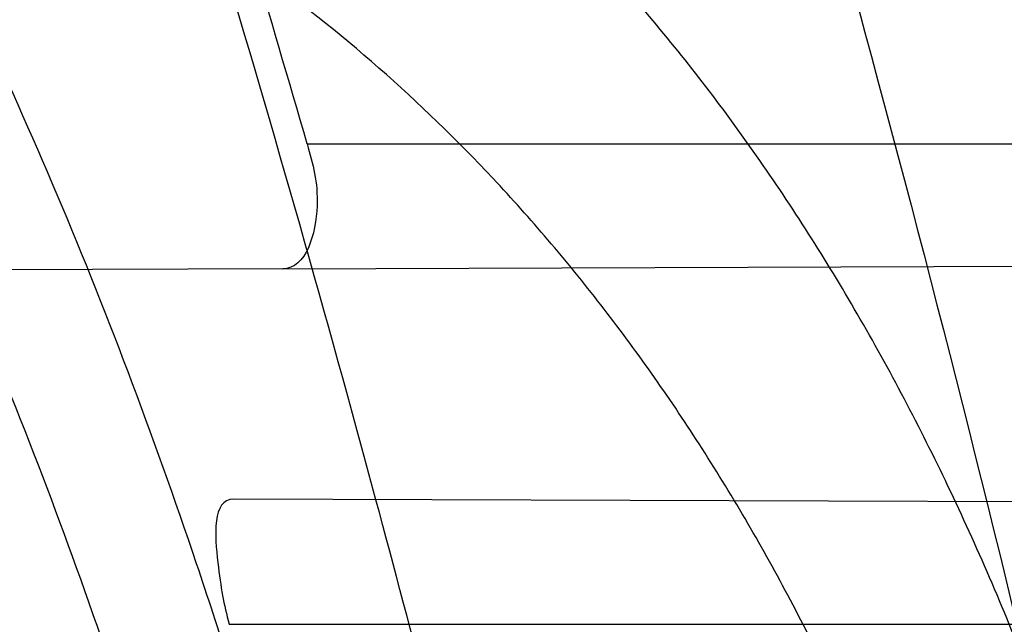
# Model space of a CAD drawing. Header units: millimetres. Extents: x 0 to 297, y 0 to 210.
# Tile 99 of 256: x 141.7184 to 141.7415, y 93.6958 to 93.71. Entities that reach past the tile are written whole.
import ezdxf

# ---------------------------------------------------------------- set-up
doc = ezdxf.new("R2010")
doc.units = ezdxf.units.MM
doc.header["$LTSCALE"] = 16.335
doc.layers.get('0').update_dxf_attribs({"linetype": 'CONTINUOUS'})
for name, color, linetype in [('01_GLOBAL', 7, 'CONTINUOUS'), ('INTFCLR_1', 7, 'CONTINUOUS'), ('INTFCLR_144815', 7, 'CONTINUOUS')]:
    doc.layers.add(name, color=color, linetype=linetype)

msp = doc.modelspace()

# ---------------------------------------------------------------- linework, layer by layer
at = {"color": 7, "linetype": 'Continuous'}
msp.add_circle((142.5788034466, 92.2083412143), 3.42, dxfattribs=at)
at = {"color": 9, "linetype": 'Continuous'}
msp.add_arc((142.5788034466, 92.2083412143), 3.3761688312, 92.9674534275, 177.0325465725, dxfattribs=at)
at = {"layer": '01_GLOBAL', "color": 7, "linetype": 'Continuous'}
msp.add_circle((142.5788034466, 92.2083412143), 3.465, dxfattribs=at)
at = {"layer": 'INTFCLR_1', "color": 9, "linetype": 'Continuous'}
for p, q in [((141.725158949, 93.7070928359), (141.8020041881, 93.7070928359)), ((141.7245857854, 93.7041672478), (141.8026887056, 93.7044398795)), ((141.7547052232, 93.6986632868), (141.7234335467, 93.698772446)), ((141.7233301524, 93.6958428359), (141.7554119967, 93.6958428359))]:
    msp.add_line(p, q, dxfattribs=at)
at = {"layer": 'INTFCLR_1', "color": 6, "linetype": 'Continuous'}
msp.add_line((141.7245857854, 93.7041672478), (141.6545242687, 93.703922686), dxfattribs=at)
for centre, radius, start, end in [((141.273551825, 93.5765928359), 0.5431065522, 270, 90.00000002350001), ((141.273551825, 93.5765928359), 0.5161422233, 270, 90.00000002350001), ((141.2728077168, 93.5765959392), 0.4707983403, 16.0920984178, 17.2354244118), ((141.273551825, 93.5765928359), 0.4693968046, 12.6566595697, 15.0858372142)]:
    msp.add_arc(centre, radius, start, end, dxfattribs=at)
at = {"layer": 'INTFCLR_1', "color": 9, "linetype": 'Continuous'}
msp.add_arc((141.273551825, 93.5765928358), 0.4693968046, 15.0858372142, 18.3537618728, dxfattribs=at)
for points, knots in [([(141.7564146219, 93.4086508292), (141.7574831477, 93.41155839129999), (141.7595771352, 93.4174295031), (141.7635668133, 93.42933601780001), (141.7700402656, 93.45070775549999), (141.7760428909, 93.4757920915), (141.7800065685, 93.49821100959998), (141.7816728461, 93.5096585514), (141.7825328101, 93.5162796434), (141.7845176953, 93.5329021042), (141.7865801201, 93.56130459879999), (141.786249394, 93.5948145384), (141.7846909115, 93.6165304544), (141.783710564, 93.6265576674), (141.7829887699, 93.6332267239), (141.7807586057, 93.6512265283), (141.7756949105, 93.6800492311), (141.7683980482, 93.70818923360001), (141.7631787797, 93.72489102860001), (141.7612158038, 93.7308650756), (141.7582294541, 93.7396651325), (141.7514922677, 93.75806300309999), (141.7398577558, 93.7850653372), (141.7266081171, 93.8105758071), (141.7173713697, 93.8262776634), (141.7130543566, 93.8332672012), (141.7101864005, 93.83782329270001), (141.7024300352, 93.84980584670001), (141.6894327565, 93.86819606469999), (141.6713790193, 93.8905837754), (141.6560874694, 93.9073650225), (141.64540551, 93.9180914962), (141.6394993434, 93.9237707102), (141.6313044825, 93.931429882), (141.6198341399, 93.9414587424), (141.6074179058, 93.951189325), (141.5999877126, 93.9564732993), (141.5969902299, 93.95850233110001), (141.595231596, 93.95966887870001), (141.5931919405, 93.96097975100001), (141.5909359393, 93.9623581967), (141.5889565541, 93.9634935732), (141.587260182, 93.9643827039), (141.5858677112, 93.96502951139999), (141.5847587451, 93.9654250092), (141.5839916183, 93.9656040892), (141.5833474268, 93.9655067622), (141.5832219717, 93.96490050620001), (141.5835311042, 93.9642303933), (141.5840679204, 93.963301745), (141.5849352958, 93.96213278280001), (141.5860911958, 93.9607075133), (141.587545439, 93.9590358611), (141.5892822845, 93.9571169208), (141.5909074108, 93.95536848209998), (141.5923395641, 93.9538455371), (141.5948337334, 93.9512100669), (141.5989725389, 93.94688354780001), (141.6073909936, 93.9380497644), (141.6165855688, 93.9281391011), (141.6249614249, 93.9186667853), (141.6301387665, 93.9126434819), (141.6384641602, 93.90275559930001), (141.6512098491, 93.88673181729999), (141.6679191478, 93.8634190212), (141.680013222, 93.8443873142), (141.6879313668, 93.83084055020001), (141.6933038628, 93.8213126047), (141.702572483, 93.8039212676), (141.7149508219, 93.7776586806), (141.7234902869, 93.75576266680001), (141.7274621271, 93.7444100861)], [0, 0, 0, 0, 0.0103790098, 0.0208837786, 0.0420711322, 0.08518383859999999, 0.1071959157, 0.1183352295, 0.1239409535, 0.1295662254, 0.1744257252, 0.2192335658, 0.2417179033, 0.2473538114, 0.2529901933, 0.2641930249, 0.3081221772, 0.3509242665, 0.3614865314, 0.3667493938, 0.3719931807, 0.3926229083, 0.4323809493, 0.4704125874, 0.488853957, 0.4934075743, 0.4979380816, 0.506891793, 0.541232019, 0.5733300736, 0.6031972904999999, 0.6172524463, 0.624045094, 0.6306497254, 0.6548348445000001, 0.6750681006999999, 0.6834748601, 0.6853777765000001, 0.68719583, 0.6905456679, 0.6935010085, 0.6960526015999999, 0.698191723, 0.6999112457, 0.7012080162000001, 0.7020916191, 0.7026257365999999, 0.703100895, 0.7038825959, 0.7050751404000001, 0.7066972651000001, 0.7087491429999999, 0.7112254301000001, 0.7141189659, 0.7174213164, 0.7192231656, 0.7211235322, 0.729579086, 0.7392841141, 0.7620097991, 0.7748694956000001, 0.7816475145, 0.7886215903, 0.818178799, 0.8502213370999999, 0.88468242, 0.8936821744, 0.9027945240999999, 0.9213302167, 0.9597016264, 1, 1, 1, 1]), ([(141.589474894, 93.9635928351), (141.5901302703, 93.9635927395), (141.5934664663, 93.96227294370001), (141.5972968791, 93.9600325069), (141.6010154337, 93.95769364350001), (141.6028021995, 93.9565296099), (141.6058484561, 93.95450638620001), (141.6133970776, 93.94924141), (141.6260174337, 93.93955065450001), (141.6376862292, 93.9295595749), (141.6460232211, 93.9219302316), (141.6520280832, 93.91627713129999), (141.6628847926, 93.9056050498), (141.6784293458, 93.8889099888), (141.6967876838, 93.8666341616), (141.7100118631, 93.8483278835), (141.7179037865, 93.83639944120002), (141.7208202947, 93.8318664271), (141.7252087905, 93.8249149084), (141.734595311, 93.80930459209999), (141.748064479, 93.7839377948), (141.7598995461, 93.7570716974), (141.766753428, 93.7387640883), (141.7697904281, 93.7300101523), (141.7717861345, 93.7240691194), (141.7770905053, 93.7074658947), (141.7845086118, 93.67948795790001), (141.7896594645, 93.6508151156), (141.7919274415, 93.6329110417), (141.7926613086, 93.62627893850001), (141.793657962, 93.61630821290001), (141.795242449, 93.59471460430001), (141.7955788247, 93.5613875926), (141.7934815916, 93.5331432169), (141.7914638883, 93.5166159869), (141.7905895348, 93.51003151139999), (141.788895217, 93.4986462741), (141.7848639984, 93.4763451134), (141.7787596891, 93.4513974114), (141.7721799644, 93.4301501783), (141.768123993, 93.4183101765), (141.7659952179, 93.41247182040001), (141.7649089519, 93.40958046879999)], [0, 0, 0, 0, 0.0031306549, 0.0166311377, 0.0214593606, 0.0240790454, 0.0268205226, 0.0389267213, 0.0680356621, 0.1027866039, 0.1122691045, 0.1220183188, 0.1421809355, 0.1849822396, 0.2309158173, 0.2799873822, 0.2927706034, 0.2992370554, 0.3057353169, 0.3320403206, 0.3862319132, 0.4428084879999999, 0.4721383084, 0.4795908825, 0.487069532, 0.5020757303, 0.5628487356, 0.6251729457, 0.6410612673, 0.6490543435, 0.6570463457, 0.6889269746, 0.7524526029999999, 0.8160592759, 0.8240370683, 0.8319876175, 0.8477879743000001, 0.8790177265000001, 0.9402188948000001, 0.970317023, 0.9852457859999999, 1, 1, 1, 1]), ([(141.7253905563, 93.6877906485), (141.724973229, 93.6893901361), (141.7243076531, 93.6917758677), (141.7233398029, 93.6949255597), (141.7218420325, 93.6995075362), (141.71935493, 93.70610872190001), (141.7163531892, 93.7124181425), (141.7141387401, 93.7163786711), (141.7126401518, 93.71889539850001), (141.7099336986, 93.7230254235), (141.7056479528, 93.7283995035), (141.7011888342, 93.7325606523), (141.6980236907, 93.734972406), (141.695867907, 93.73648312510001), (141.6919530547, 93.73889649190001), (141.6859110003, 93.74171273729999), (141.6801357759, 93.7434979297), (141.6761363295, 93.74444243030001), (141.6733675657, 93.74502009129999), (141.6683827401, 93.7458769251), (141.6610182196, 93.74667350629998), (141.653474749, 93.74705854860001), (141.6480509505, 93.74718271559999), (141.6448667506, 93.74721970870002), (141.6399940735, 93.7472449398), (141.6326138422, 93.74717676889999), (141.6226920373, 93.74696573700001), (141.6160338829, 93.74678616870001), (141.6126829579, 93.7466869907)], [0, 0, 0, 0, 0.0346278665, 0.051871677, 0.0690216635, 0.135606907, 0.1994957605, 0.215141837, 0.2306514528, 0.2608466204, 0.3185308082, 0.3741944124, 0.3880448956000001, 0.4018755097, 0.4293241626, 0.4842905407, 0.5409817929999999, 0.5556132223, 0.5703744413, 0.6002237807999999, 0.6615312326, 0.7254044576, 0.7584008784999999, 0.7751754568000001, 0.7921112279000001, 0.8604747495, 0.9297738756, 1, 1, 1, 1]), ([(141.7274621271, 93.7444100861), (141.7315912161, 93.73260804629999), (141.7390893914, 93.7083558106), (141.7462276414, 93.6771830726), (141.7497519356, 93.6563636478), (141.7511690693, 93.6465420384), (141.7520562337, 93.63993331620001), (141.7542266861, 93.62172821), (141.7563129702, 93.5917074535), (141.7560193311, 93.56158016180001), (141.75492511, 93.5431617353), (141.7544248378, 93.53644044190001), (141.7535799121, 93.5264371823), (141.7512498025, 93.5051367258), (141.7458257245, 93.4730218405), (141.7391945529, 93.44635307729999), (141.7346932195, 93.43104762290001), (141.7328673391, 93.4250457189), (141.7295794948, 93.4147503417), (141.7226337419, 93.3948776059), (141.7115361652, 93.3677887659), (141.7001192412, 93.3445285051), (141.6927555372, 93.3309518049), (141.6900841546, 93.32616319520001), (141.6861147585, 93.3191771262), (141.6775648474, 93.3047783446), (141.6639972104, 93.28405809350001), (141.6473654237, 93.26144055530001), (141.6353721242, 93.2466858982), (141.6284582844, 93.2385874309), (141.6258517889, 93.2355648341), (141.6214530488, 93.2305373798), (141.6133270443, 93.2214911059), (141.6044845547, 93.2120682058), (141.5965053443, 93.2037254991), (141.5917239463, 93.1987068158), (141.5879282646, 93.1946089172), (141.5854794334, 93.19177211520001), (141.5841304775, 93.1899788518), (141.5835709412, 93.18902726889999), (141.5832318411, 93.1883445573), (141.5833749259, 93.1874561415), (141.5852684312, 93.18784244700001), (141.5873513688, 93.1888408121), (141.5911230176, 93.19087984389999), (141.5947207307, 93.1931715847), (141.5976748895, 93.1951401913), (141.5995705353, 93.1964436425), (141.602756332, 93.1986733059), (141.6078515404, 93.20240372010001), (141.6149715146, 93.20793848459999), (141.62561538, 93.21669735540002), (141.6351418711, 93.22524116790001), (141.6434777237, 93.2332353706), (141.649452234, 93.23913163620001), (141.6602195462, 93.2502334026), (141.6755659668, 93.26754542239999), (141.6935858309, 93.2905631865), (141.7064887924, 93.3094194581), (141.7141583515, 93.3216829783), (141.7169899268, 93.32634221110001), (141.721250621, 93.3334910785), (141.7303494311, 93.3495428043), (141.743335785, 93.375597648), (141.7522698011, 93.3973723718), (141.7564146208, 93.40865082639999)], [0, 0, 0, 0, 0.0419354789, 0.08505031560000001, 0.1071497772, 0.1127379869, 0.1183317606, 0.1295131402, 0.1742263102, 0.2191466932, 0.230445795, 0.2361065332, 0.241751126, 0.2641147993, 0.3079545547, 0.3508736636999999, 0.3561840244, 0.3614616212, 0.3719139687, 0.3924297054, 0.4320526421, 0.4700131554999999, 0.4792642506, 0.483852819, 0.4884035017, 0.5062126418, 0.5400088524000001, 0.5714206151, 0.6003317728, 0.6037560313, 0.6071340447, 0.6137178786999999, 0.6261602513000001, 0.6479155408, 0.6570536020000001, 0.6648783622, 0.6711643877, 0.6757843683, 0.6774462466, 0.6786751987, 0.6794900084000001, 0.6799813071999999, 0.6813020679, 0.6842478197, 0.6888651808, 0.6950795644, 0.6987591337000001, 0.70073729, 0.7027989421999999, 0.7117993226, 0.7219139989, 0.7330405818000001, 0.7580265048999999, 0.7648041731, 0.7717766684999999, 0.7861782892, 0.816667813, 0.8493175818, 0.8841610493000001, 0.8932352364, 0.8978283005, 0.9024468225, 0.9211469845, 0.9596997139, 1, 1, 1, 1]), ([(141.7229346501, 93.6870658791), (141.7225203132, 93.6885902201), (141.7218596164, 93.6908635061), (141.7209005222, 93.6938639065), (141.7194166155, 93.69823298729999), (141.7169546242, 93.7045300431), (141.7139955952, 93.7105420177), (141.7118172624, 93.71431676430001), (141.7103415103, 93.7167193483), (141.7076752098, 93.7206670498), (141.7034603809, 93.7258064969), (141.6990952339, 93.7297841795), (141.6959998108, 93.7320950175), (141.6938889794, 93.73354677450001), (141.6900556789, 93.73586962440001), (141.6841506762, 93.73858959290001), (141.6785147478, 93.7403304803), (141.6746112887, 93.7412595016), (141.6719096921, 93.74183220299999), (141.6670470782, 93.7426860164), (141.6598660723, 93.74350723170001), (141.6525099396, 93.74393946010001), (141.6472212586, 93.7441077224), (141.6441167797, 93.7441727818), (141.6393662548, 93.74424232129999), (141.632170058, 93.7442490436), (141.6224934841, 93.74414930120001), (141.6159991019, 93.74404697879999), (141.61273008, 93.74398991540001)], [0, 0, 0, 0, 0.0341067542, 0.0511005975, 0.068008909, 0.1337310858, 0.1969343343, 0.2124407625, 0.2278215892, 0.257805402, 0.3152480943, 0.3708921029, 0.3847695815, 0.3986396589, 0.4261925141, 0.481455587, 0.5385040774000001, 0.553232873, 0.5680896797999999, 0.5981246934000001, 0.6597952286, 0.7240152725, 0.7571801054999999, 0.774039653, 0.7910593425, 0.8597607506, 0.9294066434, 1, 1, 1, 1]), ([(141.5894748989, 93.1895928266), (141.5892979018, 93.1895928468), (141.5888645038, 93.1896782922), (141.5888868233, 93.190457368), (141.5893505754, 93.1912589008), (141.5901524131, 93.1924502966), (141.5913747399, 93.19393289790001), (141.5929802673, 93.19575471), (141.5949656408, 93.1978911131), (141.5971947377, 93.2002239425), (141.5996190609, 93.2027196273), (141.6031782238, 93.2063557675), (141.6105296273, 93.21384324), (141.6195432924, 93.22320786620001), (141.6278287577, 93.2322027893), (141.6323134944, 93.2372021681), (141.6349707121, 93.240207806), (141.642015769, 93.24825737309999), (141.6542358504, 93.2629238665), (141.6711890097, 93.2854196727), (141.6850238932, 93.3060388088), (141.6937443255, 93.3203727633), (141.6977917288, 93.32732574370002), (141.7005148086, 93.332090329), (141.7080176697, 93.34559306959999), (141.7196527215, 93.3687304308), (141.7309710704, 93.39569854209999), (141.7380553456, 93.41548603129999), (141.7414080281, 93.4257353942), (141.74326968, 93.43170979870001), (141.7478571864, 93.44693850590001), (141.754617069, 93.4734775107), (141.7601493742, 93.50545404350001), (141.7625257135, 93.5266628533), (141.7633872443, 93.5366215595), (141.7638973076, 93.5433123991), (141.7650129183, 93.56164671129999), (141.7653124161, 93.591641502), (141.7631848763, 93.6215275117), (141.7609722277, 93.63964749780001), (141.7600677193, 93.64622607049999), (141.758622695, 93.65600410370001), (141.7550282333, 93.6767350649), (141.7477475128, 93.7077732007), (141.7401050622, 93.7319029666), (141.7358975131, 93.7436438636)], [0, 0, 0, 0, 0.0008731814, 0.0017184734, 0.0032338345, 0.0055641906, 0.008732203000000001, 0.0127298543, 0.0175349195, 0.0231216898, 0.028646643, 0.0346996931, 0.0482229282, 0.0804128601, 0.09881585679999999, 0.1085510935, 0.1135452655, 0.1186072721, 0.1613234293, 0.207686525, 0.2575125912, 0.2837456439, 0.2904463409, 0.297201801, 0.3108185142, 0.3666506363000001, 0.4248611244, 0.4549770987, 0.470314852, 0.4780577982, 0.4858479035, 0.548777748, 0.6130125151, 0.6457681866, 0.6540348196, 0.6623247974, 0.6788712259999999, 0.7446474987, 0.8101274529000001, 0.8265054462, 0.8346996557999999, 0.8428862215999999, 0.8752668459, 0.9384715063, 1, 1, 1, 1]), ([(141.7449178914, 93.6854962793), (141.7445486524, 93.6870835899), (141.7437011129, 93.6902022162), (141.7423787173, 93.694001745), (141.7411714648, 93.6969382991), (141.7398904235, 93.69975635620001), (141.7381353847, 93.703095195), (141.736149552, 93.70622191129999), (141.7344440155, 93.7085443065), (141.7318779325, 93.71171622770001), (141.7289807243, 93.7145423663), (141.7258063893, 93.7168923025), (141.7236874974, 93.71829130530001), (141.7198488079, 93.7204088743), (141.7157062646, 93.721909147), (141.7120515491, 93.72277845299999), (141.7095364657, 93.7232666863), (141.7049750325, 93.723859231), (141.7010060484, 93.7239502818), (141.6983405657, 93.72387709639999)], [0, 0, 0, 0, 0.0736783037, 0.1459642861, 0.18172594, 0.2171910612, 0.2858878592, 0.3520712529, 0.3844359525, 0.4161009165, 0.5365327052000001, 0.5657771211, 0.5946184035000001, 0.6512644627, 0.7636610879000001, 0.7922337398, 0.8211066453, 0.8794481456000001, 1, 1, 1, 1]), ([(141.7410849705, 93.68459283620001), (141.7407177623, 93.6859891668), (141.7398784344, 93.68873430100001), (141.7385775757, 93.69206755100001), (141.7373956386, 93.6946443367), (141.7361380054, 93.69712486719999), (141.7344170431, 93.7000653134), (141.7324811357, 93.7028097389), (141.7308218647, 93.704848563), (141.7283055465, 93.7076614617), (141.7254838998, 93.71014752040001), (141.7224238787, 93.71220603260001), (141.7203653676, 93.7134462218), (141.7166282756, 93.7153293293), (141.7126306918, 93.7166576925), (141.709107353, 93.7174420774), (141.706676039, 93.71788315), (141.7022708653, 93.7184343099), (141.6984415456, 93.7185380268), (141.6958671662, 93.7184930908)], [0, 0, 0, 0, 0.0701429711, 0.1392985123, 0.1736599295, 0.2078369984, 0.2743812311, 0.3389829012, 0.370778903, 0.4020358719, 0.5223382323, 0.5518983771, 0.5811774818, 0.6390375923, 0.7549036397, 0.7844765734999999, 0.8144030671, 0.8749126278, 1, 1, 1, 1])]:
    msp.add_open_spline(points, degree=3, knots=knots, dxfattribs=at)
at = {"layer": 'INTFCLR_1', "color": 6, "linetype": 'Continuous'}
for points, knots in [([(141.6277114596, 93.9635928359), (141.62722335, 93.9635928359), (141.6272941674, 93.9616186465), (141.6286240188, 93.9602168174), (141.6303773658, 93.9574436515), (141.6330579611, 93.9541787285), (141.636536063, 93.9498851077), (141.6409148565, 93.9446589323), (141.6460561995, 93.938503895), (141.6515635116, 93.9318371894), (141.6570035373, 93.92513003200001), (141.6620669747, 93.9187433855), (141.6667156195, 93.9127488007), (141.6709428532, 93.907173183), (141.6747632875, 93.9020253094), (141.678203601, 93.89729346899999), (141.6812975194, 93.892957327), (141.684076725, 93.8889918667), (141.6865629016, 93.8853864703), (141.6887839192, 93.8821174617), (141.6907670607, 93.879157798), (141.6925435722, 93.87647309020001), (141.6941233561, 93.874058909), (141.6955259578, 93.8718932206), (141.6967707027, 93.86995357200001), (141.6978866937, 93.8681999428), (141.6988796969, 93.86662771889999), (141.6997620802, 93.86522135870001), (141.7005836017, 93.8639042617), (141.7014128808, 93.86256652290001), (141.7023097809, 93.86111046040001), (141.7032931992, 93.8595026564), (141.7043734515, 93.85772284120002), (141.7055619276, 93.8557478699), (141.706875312, 93.8535443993), (141.7083246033, 93.8510862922), (141.7099237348, 93.84834019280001), (141.7116817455, 93.8452798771), (141.7136163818, 93.8418602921), (141.7157436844, 93.8380349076), (141.7180830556, 93.833744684), (141.7206593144, 93.82891480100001), (141.7234900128, 93.82347305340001), (141.726590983, 93.8173359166), (141.7299816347, 93.810401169), (141.7336899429, 93.8025259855), (141.7377398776, 93.7935382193), (141.7421529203, 93.78321811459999), (141.7469453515, 93.7713014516), (141.7521299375, 93.7574106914), (141.7576364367, 93.74122679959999), (141.7631009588, 93.7231958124), (141.7681397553, 93.7040775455), (141.7724835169, 93.68473862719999), (141.7760959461, 93.6653468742), (141.7789762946, 93.645979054), (141.7811396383, 93.6266321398), (141.78259316, 93.6073517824), (141.7833500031, 93.5881192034), (141.7834187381, 93.5689647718), (141.782807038, 93.54987085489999), (141.7815194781, 93.5308399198), (141.7795595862, 93.51188722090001), (141.7769236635, 93.4929746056), (141.7736112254, 93.47412732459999), (141.7696058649, 93.4553044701), (141.7649044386, 93.43652991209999), (141.7595680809, 93.41806413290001), (141.7539109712, 93.4008043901), (141.7483372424, 93.3854818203), (141.7431614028, 93.3723954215), (141.7384031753, 93.3611505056), (141.7340415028, 93.3514143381), (141.7300563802, 93.34293319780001), (141.7264192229, 93.3354991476), (141.7231040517, 93.3289574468), (141.7200858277, 93.32318225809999), (141.7173473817, 93.3180790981), (141.7148681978, 93.3135654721), (141.7126227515, 93.30956018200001), (141.7105887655, 93.305996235), (141.7087453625, 93.3028169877), (141.7070795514, 93.29998482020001), (141.705579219, 93.29746570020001), (141.7042282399, 93.2952218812), (141.7030062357, 93.2932118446), (141.701896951, 93.29140311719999), (141.7008702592, 93.2897422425), (141.6998448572, 93.28809591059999), (141.698741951, 93.2863382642), (141.697495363, 93.2843681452), (141.6960930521, 93.28217288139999), (141.6945138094, 93.27972619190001), (141.6927331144, 93.2769994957), (141.6907308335, 93.2739717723), (141.6884841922, 93.27062245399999), (141.6859642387, 93.26692415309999), (141.6831423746, 93.2628508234), (141.6799866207, 93.2583791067), (141.6764721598, 93.2534967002), (141.6725652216, 93.248182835), (141.668231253, 93.2424190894), (141.6634587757, 93.2362207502), (141.6582464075, 93.2296072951), (141.6526341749, 93.2226555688), (141.646910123, 93.21570810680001), (141.6415439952, 93.20927720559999), (141.6369559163, 93.20380754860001), (141.633315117, 93.19932400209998), (141.6305101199, 93.19592415), (141.6286771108, 93.1930397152), (141.6273060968, 93.1916061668), (141.6272194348, 93.1895928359), (141.6277114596, 93.1895928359)], [0, 0, 0, 0, 0.0017146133, 0.0041239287, 0.0077631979, 0.0127375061, 0.019147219, 0.0271011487, 0.0367138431, 0.0473099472, 0.0574795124, 0.0670486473, 0.07593967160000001, 0.0841262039, 0.0916267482, 0.0984583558, 0.1046766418, 0.1103381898, 0.1154683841, 0.1200606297, 0.1242209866, 0.1279830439, 0.1313690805, 0.1343557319, 0.1370466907, 0.1394649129, 0.141657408, 0.1435788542, 0.1452969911, 0.147110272, 0.1491076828, 0.1513042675, 0.1537308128, 0.1564212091, 0.1594011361, 0.1627417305, 0.1664450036, 0.1705638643, 0.1751393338, 0.1802462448, 0.1859394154, 0.1923045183, 0.1994748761, 0.2074861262, 0.2164579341, 0.2265900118, 0.2380620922, 0.2510852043, 0.2660147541, 0.2831767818, 0.3031618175, 0.3260557, 0.3493456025, 0.3725974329, 0.3956655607, 0.4186206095, 0.4413650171, 0.4640353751, 0.4865253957, 0.5089623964, 0.531306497, 0.5536180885, 0.5759523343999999, 0.598223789, 0.6206818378, 0.6431588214, 0.6658101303, 0.6886542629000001, 0.710664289, 0.7296002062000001, 0.7459208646, 0.7600932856, 0.7724882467, 0.7833944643, 0.793008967, 0.8015592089, 0.8091555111, 0.8158987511, 0.8219029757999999, 0.8272448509, 0.832028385, 0.8363175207, 0.8401542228, 0.8435703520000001, 0.8466171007, 0.8493545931, 0.8518335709, 0.8540704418, 0.8562135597, 0.8586467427, 0.8613594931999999, 0.864403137, 0.8677972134, 0.87158895, 0.8758429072, 0.8805481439, 0.8857559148, 0.8915631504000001, 0.8979547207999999, 0.9049814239, 0.9126947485, 0.9211229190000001, 0.9303127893, 0.9401736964, 0.9507020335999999, 0.9616958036, 0.9717974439, 0.9801138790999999, 0.9868020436, 0.9920080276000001, 0.9957951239, 0.9982716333, 1, 1, 1, 1]), ([(141.6277114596, 93.1895928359), (141.628171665, 93.1895928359), (141.6293857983, 93.19006169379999), (141.6315047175, 93.19118839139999), (141.6344755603, 93.1931057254), (141.6382959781, 93.1958294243), (141.6430293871, 93.1994736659), (141.6486619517, 93.204090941), (141.6548706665, 93.2094848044), (141.6611699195, 93.2152477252), (141.6671157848, 93.2209450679), (141.6725640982, 93.22637349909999), (141.6775235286, 93.2314965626), (141.6820174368, 93.23628843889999), (141.6860792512, 93.24074344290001), (141.6897364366, 93.2448601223), (141.6930192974, 93.248641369), (141.695970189, 93.25211257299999), (141.6986132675, 93.2552811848), (141.7009775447, 93.25816358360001), (141.7030883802, 93.2607771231), (141.7049778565, 93.2631493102), (141.7066938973, 93.26533073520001), (141.7083843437, 93.267503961), (141.7101852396, 93.2698473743), (141.7120971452, 93.2723692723), (141.7139888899, 93.2749001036), (141.7158471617, 93.2774191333), (141.7177807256, 93.2800762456), (141.719921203, 93.2830619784), (141.7223135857, 93.2864552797), (141.7249869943, 93.2903210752), (141.7279695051, 93.29472983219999), (141.7312859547, 93.2997545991), (141.7349620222, 93.3054853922), (141.739037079, 93.3120481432), (141.7435494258, 93.3195877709), (141.7485344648, 93.32828125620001), (141.7540294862, 93.3383627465), (141.760066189, 93.3501066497), (141.766684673, 93.36392390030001), (141.7737557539, 93.3800111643), (141.780825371, 93.39786298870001), (141.7874356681, 93.4166847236), (141.7933066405, 93.4357633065), (141.7983875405, 93.454912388), (141.8026952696, 93.4741114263), (141.8062277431, 93.4932588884), (141.8090134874, 93.5124067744), (141.811058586, 93.53147350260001), (141.8123825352, 93.5504894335), (141.8129971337, 93.5694357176), (141.8129122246, 93.5883156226), (141.8121342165, 93.6071403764), (141.8106673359, 93.62589803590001), (141.8085112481, 93.6445966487), (141.8056642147, 93.6632334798), (141.8021262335, 93.68178000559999), (141.7978831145, 93.7002777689), (141.7929277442, 93.71870359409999), (141.7872355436, 93.7370788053), (141.7808222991, 93.75530999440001), (141.7739442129, 93.77270942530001), (141.7670434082, 93.78846903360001), (141.7605810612, 93.8020326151), (141.7546880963, 93.8135696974), (141.7493295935, 93.823472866), (141.7444701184, 93.8320171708), (141.7400702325, 93.83943301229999), (141.7360941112, 93.8458959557), (141.7325006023, 93.8515538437), (141.7292596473, 93.8565142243), (141.726339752, 93.8608753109), (141.7237187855, 93.86470654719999), (141.7213647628, 93.8680818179), (141.7192605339, 93.87104888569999), (141.717372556, 93.87367216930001), (141.7156764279, 93.8759981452), (141.7140548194, 93.87819543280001), (141.7123690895, 93.88045363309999), (141.7105117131, 93.88291035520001), (141.7085985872, 93.8854056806), (141.7066793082, 93.8878747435), (141.7047357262, 93.8903431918), (141.7026024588, 93.8930148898), (141.7002196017, 93.8959525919), (141.69755058, 93.8991866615), (141.6945697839, 93.9027308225), (141.6912418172, 93.90660370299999), (141.6875371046, 93.9108152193), (141.6834171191, 93.91537787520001), (141.6788518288, 93.92028969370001), (141.6738154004, 93.9255385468), (141.6682758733, 93.9311042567), (141.6622344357, 93.93693821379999), (141.6557918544, 93.9428789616), (141.6493931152, 93.94847737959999), (141.6435362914, 93.95331061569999), (141.6386043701, 93.9571286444), (141.6346411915, 93.9599686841), (141.6315795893, 93.9619541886), (141.6294126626, 93.96311226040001), (141.6281767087, 93.9635928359), (141.6277114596, 93.9635928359)], [0, 0, 0, 0, 0.0015510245, 0.0042404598, 0.008161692, 0.0134191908, 0.0200669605, 0.0282845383, 0.0379646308, 0.04778133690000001, 0.0570562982, 0.0657163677, 0.0737008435, 0.0810864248, 0.08785639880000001, 0.09401872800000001, 0.09964461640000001, 0.1047327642, 0.1093734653, 0.1135510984, 0.1172970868, 0.1206958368, 0.1237721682, 0.1266512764, 0.1299751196, 0.1337328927, 0.1373171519, 0.1406241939, 0.1442827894, 0.1483924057, 0.1530055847, 0.1582756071, 0.1642330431, 0.1709447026, 0.1785661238, 0.1871788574, 0.1969791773, 0.2081785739, 0.2209513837, 0.2356728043, 0.2526768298, 0.2725784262, 0.2948857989, 0.3173719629, 0.3397942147, 0.362144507, 0.3841260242, 0.4060931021, 0.4277499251, 0.4493238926, 0.4707068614, 0.4919794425, 0.5131973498, 0.5343237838, 0.5554641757, 0.5765947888, 0.5977467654, 0.6189899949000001, 0.6402145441, 0.6616941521, 0.6832817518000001, 0.7050322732, 0.7268136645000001, 0.7463228, 0.7630041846, 0.7774428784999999, 0.7899800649, 0.8009502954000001, 0.8105690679, 0.8190401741, 0.8265233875, 0.8331581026, 0.8390096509, 0.8442114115, 0.8488026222, 0.8528784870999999, 0.8564706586, 0.8596954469, 0.8625805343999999, 0.8656744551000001, 0.8691928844, 0.8729603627, 0.8762716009, 0.879732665, 0.8835489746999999, 0.8877941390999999, 0.8924809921, 0.8976810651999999, 0.9034017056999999, 0.9096904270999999, 0.916584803, 0.9241199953, 0.932290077, 0.9411002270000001, 0.9505839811, 0.960593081, 0.9706330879, 0.9792338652, 0.9861845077, 0.991642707, 0.9956806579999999, 0.9984319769, 1, 1, 1, 1]), ([(141.725158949, 93.7070928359), (141.725294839, 93.7066217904), (141.7255525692, 93.7057248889), (141.7251453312, 93.704169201), (141.7245857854, 93.7041672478)], [0, 0, 0, 0, 0.4669966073, 1, 1, 1, 1]), ([(141.7234335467, 93.698772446), (141.7229248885, 93.6987742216), (141.7230627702, 93.6970807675), (141.7232042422, 93.69631719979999), (141.7233301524, 93.6958428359)], [0, 0, 0, 0, 0.5089406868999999, 1, 1, 1, 1])]:
    msp.add_open_spline(points, degree=3, knots=knots, dxfattribs=at)
at = {"layer": 'INTFCLR_144815', "color": 6, "linetype": 'Continuous'}
for radius in [0.5743020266, 0.5472855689]:
    msp.add_circle((141.273551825, 93.5765928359), radius, dxfattribs=at)
for radius, start, end in [(0.7917112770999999, 313.9937911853, 154.5150993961), (0.7647112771, 312.9543589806, 154.5144414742), (0.73941501, 282.2440355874, 71.2863570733), (0.5834285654, 308.490992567, 51.50900743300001), (0.6104450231, 316.9838592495, 43.0161407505), (0.5760164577, 313.9992414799, 46.00075850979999)]:
    msp.add_arc((141.273551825, 93.5765928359), radius, start, end, dxfattribs=at)
at = {"layer": 'INTFCLR_144815', "color": 9, "linetype": 'Continuous'}
for centre, radius, start, end in [((141.273551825, 93.5765928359), 0.7345008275, 292.4997540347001, 54.0964566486), ((141.2735550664, 93.5765943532), 0.6625959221, 292.4997540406, 54.09645665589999), ((141.2735749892, 93.5765983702), 0.6513931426, 311.2505121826, 48.7494878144), ((141.2735518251, 93.5765928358), 0.5937131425, 314.0862202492, 45.9137797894), ((141.273551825, 93.5765928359), 0.5795156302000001, 313.8592910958, 46.1407088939), ((141.273551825, 93.5765928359), 0.5757241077, 314.0319604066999, 45.9680396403)]:
    msp.add_arc(centre, radius, start, end, dxfattribs=at)
at = {"layer": 'INTFCLR_144815', "color": 6, "linetype": 'Continuous'}
for points, knots in [([(141.8173538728, 93.5765928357), (141.8173538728, 93.5794212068), (141.8173118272, 93.58507865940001), (141.8171225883, 93.5935644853), (141.8168070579, 93.60205032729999), (141.8163650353, 93.6105362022), (141.8157962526, 93.61902194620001), (141.8151003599, 93.62750751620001), (141.8142769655, 93.63599250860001), (141.8133255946, 93.64447672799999), (141.8122457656, 93.6529594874), (141.8110369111, 93.66144038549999), (141.8096985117, 93.66991834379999), (141.8082299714, 93.6783925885), (141.8066308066, 93.6868615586), (141.8049004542, 93.6953240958), (141.8030385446, 93.70377809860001), (141.80104466, 93.7122218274), (141.7989186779, 93.72065246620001), (141.7966604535, 93.7290675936), (141.7942702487, 93.73746360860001), (141.7917483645, 93.74583724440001), (141.789095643, 93.7541839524), (141.7863130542, 93.762499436), (141.7834022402, 93.7707781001), (141.7803651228, 93.77901440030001), (141.7772043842, 93.7872016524), (141.7739232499, 93.79533281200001), (141.7705257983, 93.8033998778), (141.767016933, 93.8113941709), (141.763402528, 93.81930619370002), (141.7596895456, 93.82712558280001), (141.7558861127, 93.83484115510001), (141.7520015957, 93.8424409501), (141.7480466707, 93.84991227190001), (141.744033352, 93.8572417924), (141.7399749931, 93.86441567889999), (141.7358862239, 93.87141979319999), (141.7317828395, 93.8782399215), (141.7276816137, 93.8848620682), (141.7236000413, 93.8912727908), (141.7195560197, 93.89745955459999), (141.7155674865, 93.9034110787), (141.7116520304, 93.9091176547), (141.7078264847, 93.9145714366), (141.7041065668, 93.91976662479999), (141.7005065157, 93.9246996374), (141.6970389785, 93.92936893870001), (141.6937149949, 93.93377478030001), (141.690544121, 93.9379188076), (141.6875338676, 93.941804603), (141.6846894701, 93.9454377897), (141.6820136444, 93.94882619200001), (141.6795073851, 93.95197874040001), (141.6771704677, 93.9549048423), (141.6750020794, 93.95761363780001), (141.6730008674, 93.9601140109), (141.6711651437, 93.962414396), (141.669493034, 93.9645226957), (141.6679826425, 93.96644604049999), (141.666632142, 93.9681910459), (141.6654391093, 93.9697636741), (141.6644023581, 93.97117020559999), (141.6635160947, 93.972414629), (141.6627882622, 93.97350604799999), (141.6621863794, 93.9744363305), (141.6617182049, 93.9753981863), (141.6610997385, 93.9761994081), (141.6615040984, 93.97708787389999), (141.6617698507, 93.97709267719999)], [0, 0, 0, 0, 0.0193136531, 0.0386315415, 0.05795820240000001, 0.0772974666, 0.0966541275, 0.1160313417, 0.1354339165, 0.1548642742, 0.1743271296, 0.1938240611, 0.2133596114, 0.2329339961, 0.2525510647, 0.2722100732, 0.2919141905, 0.3116608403, 0.3314519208, 0.351283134, 0.3711547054, 0.3910601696, 0.4109974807, 0.4309575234, 0.4509352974, 0.4709189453, 0.4908990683, 0.5108615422, 0.5307908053, 0.5506690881, 0.5704756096, 0.5901867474, 0.6097758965, 0.6292133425, 0.6484663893, 0.6674992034, 0.6862731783, 0.7047472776, 0.7228785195, 0.7406226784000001, 0.7579352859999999, 0.7747726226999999, 0.7910927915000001, 0.8068568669, 0.8220298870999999, 0.8365818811, 0.8504883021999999, 0.8637310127, 0.8762964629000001, 0.8881752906, 0.8993620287, 0.9098612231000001, 0.9196832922, 0.928844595, 0.9373624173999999, 0.9452545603, 0.952538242, 0.9592315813, 0.9653514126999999, 0.970913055, 0.9759307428, 0.980418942, 0.9843915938, 0.9878631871, 0.9908472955, 0.9933569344, 0.9954053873, 0.9981850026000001, 1, 1, 1, 1]), ([(141.6746009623, 93.1760929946), (141.6743294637, 93.1760979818), (141.6739346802, 93.1770195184), (141.6745467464, 93.1778388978), (141.6750158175, 93.17883374), (141.6756162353, 93.1797931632), (141.6763427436, 93.18091902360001), (141.6772268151, 93.1822020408), (141.6782605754, 93.1836515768), (141.6794495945, 93.1852715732), (141.6807951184, 93.18706860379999), (141.6822994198, 93.18904864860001), (141.6839649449, 93.1912193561), (141.6857956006, 93.1935906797), (141.6877946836, 93.1961725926), (141.6899625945, 93.1989721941), (141.6922956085, 93.2019921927), (141.6947877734, 93.2052332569), (141.6974360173, 93.20870055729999), (141.7002434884, 93.21240829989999), (141.7032142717, 93.2163732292), (141.7063442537, 93.22060254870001), (141.7096232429, 93.2250961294), (141.7130388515, 93.22985135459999), (141.7165811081, 93.2348694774), (141.7202374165, 93.2401484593), (141.7239937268, 93.2456843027), (141.7278347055, 93.251470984), (141.731743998, 93.2575005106), (141.735704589, 93.26376313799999), (141.7396991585, 93.2702476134), (141.7437104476, 93.2769414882), (141.7477216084, 93.28383147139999), (141.7517165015, 93.2909037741), (141.7556799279, 93.2981444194), (141.7595977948, 93.3055395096), (141.7634572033, 93.3130754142), (141.767246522, 93.3207389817), (141.7709553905, 93.32851766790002), (141.7745746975, 93.3363996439), (141.7780965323, 93.3443738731), (141.7815140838, 93.35243008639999), (141.7848215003, 93.3605586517), (141.7880144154, 93.3687521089), (141.7910827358, 93.3769863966), (141.7940232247, 93.38525192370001), (141.7968372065, 93.39355072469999), (141.7995279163, 93.40189302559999), (141.8020958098, 93.4102817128), (141.8045374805, 93.4187064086), (141.8068514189, 93.42716225), (141.8090350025, 93.4356385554), (141.811086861, 93.444127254), (141.8130074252, 93.4526268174), (141.8147973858, 93.4611370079), (141.8164574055, 93.4696578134), (141.8179878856, 93.4781882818), (141.8193889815, 93.4867260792), (141.8206608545, 93.49526836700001), (141.8218038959, 93.5038134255), (141.8228186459, 93.5123607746), (141.8237055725, 93.5209097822), (141.8244651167, 93.5294599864), (141.8250976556, 93.5380107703), (141.8256035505, 93.54656205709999), (141.825983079, 93.55511352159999), (141.8262364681, 93.5636652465), (141.8263638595, 93.57221696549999), (141.8263653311, 93.5807687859), (141.8262408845, 93.58932047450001), (141.825990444, 93.5978721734), (141.8256138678, 93.6064236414), (141.8251109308, 93.61497493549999), (141.8244813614, 93.6235256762), (141.8237248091, 93.6320757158), (141.8228408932, 93.64062454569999), (141.821829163, 93.64917180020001), (141.8206891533, 93.6577167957), (141.8194203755, 93.6662587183), (141.8180223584, 93.67479645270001), (141.8164946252, 93.6833288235), (141.8148367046, 93.6918545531), (141.8130483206, 93.7003713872), (141.8111294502, 93.708876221), (141.8090801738, 93.7173660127), (141.8069004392, 93.7258386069), (141.8045900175, 93.7342926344), (141.8021489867, 93.7427256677), (141.7995780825, 93.7511333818), (141.7968786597, 93.7595102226), (141.794052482, 93.76785030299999), (141.7911015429, 93.7761479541), (141.7880284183, 93.78439680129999), (141.7848363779, 93.7925896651), (141.7815294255, 93.8007186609), (141.7781123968, 93.8087751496), (141.7745910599, 93.8167496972), (141.7709722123, 93.8246320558), (141.7672637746, 93.83241116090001), (141.7634748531, 93.84007518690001), (141.7596157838, 93.8476116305), (141.7556981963, 93.85500733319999), (141.7517349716, 93.8622486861), (141.7477402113, 93.8693217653), (141.7437291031, 93.8762126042), (141.7397177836, 93.8829074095), (141.7357230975, 93.8893928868), (141.7317622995, 93.8956565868), (141.7278527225, 93.90168723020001), (141.7240113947, 93.9074750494), (141.7202546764, 93.9130120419), (141.7165979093, 93.9182921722), (141.7130551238, 93.92331147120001), (141.7096387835, 93.92806808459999), (141.7063596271, 93.93256220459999), (141.7032265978, 93.9367959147), (141.7002468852, 93.9407729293), (141.6974259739, 93.9444983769), (141.6947677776, 93.947978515), (141.6922747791, 93.9512204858), (141.689948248, 93.9542320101), (141.6877884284, 93.957021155), (141.6857947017, 93.9595961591), (141.6839658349, 93.96196516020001), (141.6823001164, 93.9641361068), (141.6807955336, 93.9661165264), (141.6794499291, 93.96791362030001), (141.6782609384, 93.9695336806), (141.6772266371, 93.97098359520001), (141.6763438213, 93.9722659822), (141.6756133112, 93.9733940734), (141.6750243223, 93.9743472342), (141.6745991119, 93.9751992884), (141.6741632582, 93.9759468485), (141.6741898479, 93.9770851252), (141.6746009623, 93.97709267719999)], [0, 0, 0, 0, 0.0009311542, 0.0023661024, 0.0034197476, 0.004708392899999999, 0.006238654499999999, 0.0080169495, 0.0100497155, 0.0123440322, 0.0149074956, 0.0177478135, 0.0208710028, 0.0242896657, 0.0280205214, 0.0320682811, 0.0364316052, 0.0411066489, 0.04608797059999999, 0.0513925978, 0.0570544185, 0.0630770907, 0.069434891, 0.0761294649, 0.08315356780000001, 0.09049758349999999, 0.0981493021, 0.1060937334, 0.1143137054, 0.1227901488, 0.1315025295, 0.1404294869, 0.1495493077, 0.1588404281, 0.1682819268, 0.1778537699, 0.1875370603, 0.197314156, 0.207168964, 0.217086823, 0.2270545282, 0.2370604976, 0.2470942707, 0.2571461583, 0.2672135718, 0.2772260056, 0.2872285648, 0.2972614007, 0.3072826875, 0.3173107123, 0.3273382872, 0.3373435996, 0.3473246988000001, 0.3572841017, 0.367223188, 0.3771444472, 0.387051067, 0.3969410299, 0.4068119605, 0.4166652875, 0.4265028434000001, 0.4363264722, 0.4461370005, 0.4559367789, 0.4657270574, 0.4755104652, 0.4852884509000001, 0.4950636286, 0.5048374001, 0.5146124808, 0.5243903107, 0.5341735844, 0.5439637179, 0.5537632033, 0.5635732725, 0.5733961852, 0.5832332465, 0.5930862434, 0.6029564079, 0.6128446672, 0.6227518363, 0.6326790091, 0.6426268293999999, 0.6525927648, 0.6625749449, 0.6725742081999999, 0.6825911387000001, 0.6926266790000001, 0.7026779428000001, 0.7127386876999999, 0.7228052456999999, 0.7328732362, 0.7429368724, 0.7529895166, 0.7630233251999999, 0.7730292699, 0.7829971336, 0.7929151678, 0.8027701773, 0.8125475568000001, 0.8222311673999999, 0.8318035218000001, 0.8412455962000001, 0.8505374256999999, 0.8596580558, 0.8685859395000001, 0.8772993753, 0.8857769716, 0.8939982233, 0.9019439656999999, 0.9095970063, 0.9169424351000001, 0.9239679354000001, 0.9306640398, 0.9370242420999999, 0.9430448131, 0.9487246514, 0.9540648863, 0.9590688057, 0.9637413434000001, 0.9680887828, 0.9721183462, 0.9758379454, 0.9792560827, 0.9823810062, 0.9852211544, 0.9877847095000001, 0.9900792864, 0.992112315, 0.993890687, 0.995421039, 0.9967097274, 0.9977633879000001, 0.9985900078, 1, 1, 1, 1]), ([(141.6367999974, 93.9635928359), (141.6364399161, 93.9635928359), (141.6363255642, 93.96223278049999), (141.6372569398, 93.961163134), (141.63838536, 93.9592337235), (141.640177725, 93.9569395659), (141.6424921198, 93.95397263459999), (141.6453817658, 93.950439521), (141.6488464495, 93.9462393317), (141.6528933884, 93.9413522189), (141.6575677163, 93.93566622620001), (141.6628623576, 93.9291331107), (141.6687637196, 93.92169221), (141.6752395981, 93.91329443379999), (141.6822044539, 93.9039472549), (141.6895907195, 93.89362696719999), (141.6972639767, 93.88240246), (141.7051198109, 93.8703058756), (141.7130153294, 93.8574437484), (141.7208404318, 93.84389146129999), (141.7284773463, 93.82976390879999), (141.7358420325, 93.8151435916), (141.7428534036, 93.8001349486), (141.7494631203, 93.78480120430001), (141.755622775, 93.7692287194), (141.7613102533, 93.75346066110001), (141.7665038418, 93.7375560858), (141.7711928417, 93.7215559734), (141.7753772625, 93.70547850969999), (141.7790480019, 93.6893825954), (141.7822197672, 93.6732368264), (141.7848866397, 93.6571045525), (141.7870606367, 93.6409506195), (141.7887417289, 93.6248260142), (141.7899368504, 93.6087188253), (141.7906506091, 93.59264376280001), (141.7908088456, 93.5819393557), (141.7908088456, 93.5765928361)], [0, 0, 0, 0, 0.0025344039, 0.005901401, 0.0109295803, 0.0177704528, 0.0265540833, 0.0373505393, 0.04991676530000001, 0.0648695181, 0.0820131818, 0.1017234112, 0.1240566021, 0.1488553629, 0.1763609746, 0.2060970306, 0.2381748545, 0.2720515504, 0.3076064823, 0.3443876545, 0.3821831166, 0.4206251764, 0.4595934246, 0.4987613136, 0.5381325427, 0.5774437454, 0.6167240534, 0.6558745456, 0.6947773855, 0.7336358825, 0.7720551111, 0.8105726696, 0.8487051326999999, 0.8867612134, 0.9246626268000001, 0.9623689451, 1, 1, 1, 1]), ([(141.6876600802, 93.9635928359), (141.6873876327, 93.9635928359), (141.6869901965, 93.9626640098), (141.6875708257, 93.9618304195), (141.6880138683, 93.96081402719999), (141.6885845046, 93.9598337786), (141.6892758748, 93.95868324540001), (141.6901180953, 93.95737211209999), (141.6911032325, 93.9558912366), (141.6922361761, 93.95423713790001), (141.693517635, 93.95240368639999), (141.6949495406, 93.9503850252), (141.696533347, 93.9481745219), (141.6982702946, 93.94576541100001), (141.7001613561, 93.9431504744), (141.702206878, 93.9403225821), (141.7044067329, 93.93727439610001), (141.7067598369, 93.9339990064), (141.7092643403, 93.9304896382), (141.7119171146, 93.9267403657), (141.7147138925, 93.9227459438), (141.7176489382, 93.9185023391), (141.7207150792, 93.9140067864), (141.7239035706, 93.9092581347), (141.7272041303, 93.90425699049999), (141.7306050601, 93.8990057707), (141.7340933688, 93.8935087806), (141.737654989, 93.8877721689), (141.7412750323, 93.881803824), (141.7449380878, 93.87561318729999), (141.7486285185, 93.8692110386), (141.7523307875, 93.8626091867), (141.7560297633, 93.8558201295), (141.759710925, 93.848856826), (141.7633605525, 93.841732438), (141.7669658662, 93.83446010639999), (141.7705151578, 93.82705267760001), (141.7739978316, 93.81952255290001), (141.7774044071, 93.81188158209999), (141.7807265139, 93.8041409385), (141.7839568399, 93.7963110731), (141.7870890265, 93.7884017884), (141.7901177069, 93.7804219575), (141.7930382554, 93.77237995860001), (141.7958469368, 93.7642830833), (141.7985405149, 93.75613842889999), (141.8011165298, 93.74795190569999), (141.8035728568, 93.7397293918), (141.8059080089, 93.7314755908), (141.8081207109, 93.7231952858), (141.8102101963, 93.71489212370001), (141.8121758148, 93.70656992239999), (141.814017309, 93.698231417), (141.8157344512, 93.6898796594), (141.8173273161, 93.68151664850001), (141.8187959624, 93.67314474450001), (141.8201406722, 93.66476527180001), (141.8213616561, 93.6563800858), (141.8224592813, 93.6479900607), (141.823433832, 93.6395966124), (141.8242856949, 93.6312001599), (141.8250151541, 93.62280178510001), (141.8256225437, 93.6144016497), (141.8261081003, 93.60600059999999), (141.8264720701, 93.59759857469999), (141.826714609, 93.58919624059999), (141.8268358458, 93.5807934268), (141.8268358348, 93.5723907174), (141.8267145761, 93.56398791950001), (141.8264720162, 93.55558560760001), (141.8261080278, 93.5471836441), (141.8256224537, 93.5387826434), (141.8250150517, 93.5303826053), (141.8242855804, 93.5219843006), (141.823433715, 93.5135879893), (141.8224591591, 93.5051946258), (141.8213615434, 93.496804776), (141.8201405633, 93.4884196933), (141.818795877, 93.48004042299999), (141.8173272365, 93.4716685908), (141.8157344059, 93.4633057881), (141.8140172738, 93.4549540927), (141.8121758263, 93.4466158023), (141.8102102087, 93.43829360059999), (141.8081207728, 93.4299906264), (141.805908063, 93.4217102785), (141.8035729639, 93.4134566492), (141.801116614, 93.4052340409), (141.7985406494, 93.3970476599), (141.7958470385, 93.38890288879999), (141.7930384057, 93.3808061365), (141.7901178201, 93.3727640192), (141.7870891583, 93.3647842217), (141.7839569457, 93.3568748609), (141.7807266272, 93.34904500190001), (141.7774045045, 93.3413043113), (141.7739979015, 93.33366327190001), (141.7705152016, 93.3261330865), (141.7669658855, 93.3187256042), (141.7633605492, 93.3114532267), (141.759710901, 93.30432879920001), (141.7560297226, 93.2973654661), (141.7523307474, 93.29057641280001), (141.748628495, 93.2839745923), (141.7449380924, 93.2775724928), (141.7412750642, 93.27138190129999), (141.737655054, 93.2654136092), (141.7340934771, 93.2596770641), (141.7306052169, 93.25418014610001), (141.7272043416, 93.24892900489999), (141.7239038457, 93.2439279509), (141.7207154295, 93.2391794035), (141.7176493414, 93.23468391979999), (141.7147143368, 93.23044036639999), (141.7119175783, 93.226445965), (141.7092648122, 93.2226966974), (141.7067603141, 93.2191873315), (141.7044071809, 93.2159118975), (141.702207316, 93.21286369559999), (141.700161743, 93.2100357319), (141.6982706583, 93.2074207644), (141.6965336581, 93.2050115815), (141.6949498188, 93.2028010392), (141.6935178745, 93.2007823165), (141.6922363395, 93.1989487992), (141.691103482, 93.19729470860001), (141.6901178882, 93.1958135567), (141.6892769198, 93.1945030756), (141.6885816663, 93.193350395), (141.6880221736, 93.19237622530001), (141.6876198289, 93.19150727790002), (141.6872095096, 93.190741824), (141.687244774, 93.1895928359), (141.6876600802, 93.1895928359)], [0, 0, 0, 0, 0.0009748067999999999, 0.0024843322, 0.0035889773, 0.0049377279, 0.0065370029, 0.0083930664, 0.0105121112, 0.0129009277, 0.0155662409, 0.0185155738, 0.0217561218, 0.0252958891, 0.029142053, 0.0333024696, 0.0377835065, 0.0425919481, 0.0477324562, 0.0532095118, 0.059024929, 0.0651792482, 0.071670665, 0.0784946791, 0.0856442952, 0.09310988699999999, 0.1008792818, 0.1089378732, 0.1172690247, 0.1258543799, 0.1346742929, 0.1437082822, 0.1529356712, 0.1623360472, 0.1718891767, 0.1815756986, 0.1913773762, 0.2012771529, 0.211259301, 0.2213094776, 0.2314148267, 0.2415638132, 0.2517458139, 0.2619526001, 0.2721754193, 0.2824085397, 0.2926450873, 0.3028812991, 0.3131119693, 0.3233349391, 0.3335463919, 0.3437455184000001, 0.3539296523, 0.3640990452, 0.3742517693, 0.3843890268, 0.3945097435, 0.4046157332, 0.4147062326, 0.4247836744, 0.4348478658, 0.4449015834, 0.4549448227, 0.4649806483, 0.4750093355, 0.4850340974, 0.4950553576, 0.5050763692, 0.5150976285, 0.5251223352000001, 0.5351510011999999, 0.5451866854, 0.5552299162, 0.5652834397, 0.5753475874, 0.5854247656, 0.5955152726, 0.6056208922, 0.6157416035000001, 0.6258785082, 0.6360313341, 0.6462002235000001, 0.6563845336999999, 0.6665832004, 0.6767949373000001, 0.6870173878, 0.6972484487, 0.7074841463, 0.7177211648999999, 0.7279537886, 0.7381770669, 0.7483834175, 0.7585658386, 0.7687147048, 0.7788200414, 0.7888703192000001, 0.7988525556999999, 0.8087524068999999, 0.8185541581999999, 0.8282407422, 0.8377939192, 0.8471943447, 0.8564217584, 0.8654556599, 0.8742755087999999, 0.8828608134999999, 0.8911918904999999, 0.8992503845, 0.907019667, 0.9144851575, 0.9216346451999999, 0.9284584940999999, 0.9349497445, 0.9411040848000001, 0.9469194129, 0.9523964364, 0.9575370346, 0.9623454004, 0.9668266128, 0.9709869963, 0.9748333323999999, 0.9783730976, 0.9816137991, 0.9845631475, 0.9872286, 0.9896174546, 0.9917366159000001, 0.9935927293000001, 0.995192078, 0.9965408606, 0.9976455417, 0.9985140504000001, 1, 1, 1, 1]), ([(141.8279920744, 93.5765928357), (141.8279920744, 93.57961106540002), (141.8279453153, 93.5856482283), (141.827734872, 93.5947032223), (141.8273840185, 93.6037574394), (141.8268925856, 93.61281042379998), (141.8262603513, 93.6218615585), (141.8254870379, 93.63091022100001), (141.8245723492, 93.63995544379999), (141.8235159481, 93.6489963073), (141.8223175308, 93.65803137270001), (141.8209767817, 93.6670592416), (141.8194934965, 93.6760778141), (141.8178674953, 93.6850850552), (141.8160988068, 93.6940780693), (141.8141875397, 93.7030540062), (141.8121341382, 93.7120089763), (141.8099392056, 93.72093909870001), (141.8076038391, 93.7298392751), (141.8051294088, 93.73870433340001), (141.8025179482, 93.7475277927), (141.7997719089, 93.7563029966), (141.7968945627, 93.76502200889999), (141.7938898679, 93.7736763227), (141.7907627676, 93.7822562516), (141.7875191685, 93.79075127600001), (141.7841661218, 93.79914982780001), (141.7807119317, 93.8074392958), (141.7771662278, 93.81560611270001), (141.773540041, 93.8236358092), (141.7698458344, 93.83151314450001), (141.7660975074, 93.83922225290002), (141.7623103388, 93.8467468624), (141.7585008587, 93.85407058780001), (141.7546866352, 93.86117730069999), (141.750885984, 93.8680515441), (141.7471176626, 93.8746788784), (141.743400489, 93.88104627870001), (141.7397529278, 93.8871425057), (141.7361926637, 93.8929584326), (141.7327361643, 93.8984873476), (141.7293986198, 93.9037246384), (141.7261938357, 93.90866760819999), (141.7231341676, 93.9133152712), (141.7202295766, 93.9176694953), (141.7174873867, 93.9217350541), (141.714912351, 93.92551930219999), (141.712507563, 93.92903072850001), (141.7102748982, 93.9322783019), (141.7082153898, 93.9352709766), (141.7063294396, 93.93801741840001), (141.7046169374, 93.9405260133), (141.7030776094, 93.9428040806), (141.7017103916, 93.944859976), (141.7005155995, 93.9466963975), (141.6994879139, 93.9483318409), (141.6986378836, 93.9497350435), (141.6979277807, 93.95102086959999), (141.6972633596, 93.9522383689), (141.6964914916, 93.9544142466), (141.697273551, 93.9544278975)], [0, 0, 0, 0, 0.0222571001, 0.0445186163, 0.0667890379, 0.0890723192, 0.1113729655, 0.1336940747, 0.1560397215, 0.1784119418, 0.2008143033, 0.2232471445, 0.2457129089, 0.2682100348, 0.2907394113, 0.3132970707, 0.3358817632, 0.358486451, 0.3811070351, 0.4037327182, 0.4263554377, 0.4489604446, 0.4715347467, 0.4940593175, 0.5165136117, 0.5388737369, 0.5611120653, 0.5831973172, 0.6050944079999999, 0.6267646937, 0.6481657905, 0.669252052, 0.6899749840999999, 0.7102837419, 0.7301263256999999, 0.7494508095, 0.7682064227, 0.7863443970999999, 0.8038198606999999, 0.8205929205, 0.8366293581, 0.851902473, 0.8663888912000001, 0.8800703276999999, 0.8929351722, 0.9049861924, 0.9162327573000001, 0.9266888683, 0.9363704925, 0.9452946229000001, 0.9534783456, 0.9609388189, 0.9676924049, 0.9737545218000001, 0.9791401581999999, 0.9838651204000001, 0.9879448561, 0.9913952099, 0.9942320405, 1, 1, 1, 1]), ([(141.8545562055, 93.5765928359), (141.8545562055, 93.58232985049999), (141.8543766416, 93.5938099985), (141.8535699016, 93.61102461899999), (141.8522225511, 93.6282339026), (141.8503317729, 93.6454332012), (141.8478929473, 93.66261608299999), (141.8449029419, 93.6797723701), (141.8413565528, 93.69688661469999), (141.83725221, 93.7139390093), (141.8325884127, 93.73090259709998), (141.8273701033, 93.7477437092), (141.8216049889, 93.76441833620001), (141.8153120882, 93.780873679), (141.8085173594, 93.79704301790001), (141.8012644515, 93.8128510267), (141.7936084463, 93.8282058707), (141.7856284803, 93.84300684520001), (141.777421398, 93.8571437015), (141.7691021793, 93.87050351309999), (141.7608023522, 93.8829802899), (141.7526596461, 93.8944793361), (141.7448116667, 93.9049307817), (141.7373791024, 93.9142903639), (141.7304690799, 93.9225506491), (141.7241547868, 93.92972697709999), (141.7184880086, 93.9358608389), (141.7134947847, 93.94100683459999), (141.7091846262, 93.9452247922), (141.7055514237, 93.94857992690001), (141.7025916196, 93.9511195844), (141.7002729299, 93.95292299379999), (141.69861852, 93.95398191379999), (141.6976418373, 93.954434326), (141.697273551, 93.9544278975)], [0, 0, 0, 0, 0.0408478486, 0.0817335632, 0.1226845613, 0.1637334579, 0.2049110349, 0.2462332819, 0.2877076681, 0.3293330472, 0.3710932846, 0.4129493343, 0.4548452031, 0.496691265, 0.5383653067, 0.5797017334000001, 0.6205048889, 0.6605076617, 0.6994062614, 0.7368735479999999, 0.7725477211, 0.8060862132, 0.8371823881, 0.8655946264, 0.8911736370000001, 0.9138533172, 0.9336464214, 0.9506270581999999, 0.9648988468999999, 0.9765861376, 0.9858149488, 0.9927059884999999, 0.9973773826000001, 1, 1, 1, 1])]:
    msp.add_open_spline(points, degree=3, knots=knots, dxfattribs=at)
at = {"layer": 'INTFCLR_144815', "color": 9, "linetype": 'Continuous'}
for points, knots in [([(141.7140713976, 93.97569982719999), (141.7138431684, 93.97550623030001), (141.7139951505, 93.9743565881), (141.7147929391, 93.97273919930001), (141.7163015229, 93.9700376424), (141.7185278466, 93.96660013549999), (141.7214490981, 93.962266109), (141.7243052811, 93.9581469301), (141.7268942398, 93.95443055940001), (141.7298434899, 93.95020189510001), (141.735690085, 93.9417938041), (141.7448453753, 93.9283505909), (141.7532702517, 93.9153275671), (141.7592085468, 93.90575993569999), (141.7634500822, 93.89879797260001), (141.7711113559, 93.8858450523), (141.7820546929, 93.8660766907), (141.7925484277, 93.84508267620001), (141.7997013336, 93.829460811), (141.8037938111, 93.8200803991), (141.8099724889, 93.8054302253), (141.8187673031, 93.7825818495), (141.8291486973, 93.7507135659), (141.8365545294, 93.7228456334), (141.8410124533, 93.70260315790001), (141.8433636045, 93.69067644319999), (141.8466773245, 93.67243252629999), (141.8506578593, 93.64456787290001), (141.8526756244, 93.6195737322), (141.8533025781, 93.6069424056)], [0, 0, 0, 0, 0.0022439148, 0.007012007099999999, 0.0145616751, 0.0248857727, 0.0379376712, 0.0536629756, 0.06249403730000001, 0.0718926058, 0.0923190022, 0.139277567, 0.1938351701, 0.208594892, 0.2237064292, 0.2549578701, 0.3214231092, 0.3930729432, 0.4308715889, 0.4502348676, 0.4698046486, 0.5500825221, 0.6337073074, 0.7209883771, 0.7661542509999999, 0.7890969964, 0.8121289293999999, 0.9051772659, 1, 1, 1, 1]), ([(141.8624418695, 93.6067324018), (141.861803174, 93.6192772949), (141.8597531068, 93.64410252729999), (141.8557097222, 93.67177169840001), (141.8523384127, 93.68988455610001), (141.8499523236, 93.7017292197), (141.8454176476, 93.7218329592), (141.8378919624, 93.749509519), (141.8273334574, 93.7811480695), (141.818403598, 93.80382765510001), (141.812123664, 93.8183658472), (141.8079651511, 93.82767871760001), (141.8006936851, 93.84318973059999), (141.7900265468, 93.86403004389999), (141.778905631, 93.8836433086), (141.7711222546, 93.896493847), (141.7668098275, 93.90339994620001), (141.7607741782, 93.91289591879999), (141.7522058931, 93.9258140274), (141.742904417, 93.93914789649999), (141.7369606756, 93.94748337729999), (141.7339609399, 93.9516763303), (141.7303177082, 93.9567735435), (141.7266062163, 93.9620026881), (141.7231829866, 93.9671409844), (141.7216462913, 93.96981792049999), (141.720828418, 93.9714083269), (141.7206675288, 93.9725537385), (141.7208941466, 93.9727424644)], [0, 0, 0, 0, 0.0945441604, 0.1873460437, 0.2103231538, 0.2332131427, 0.2782846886, 0.3654193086, 0.4489587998, 0.529211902, 0.5487834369, 0.5681546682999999, 0.6059759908, 0.6777110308, 0.7443035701, 0.7756315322, 0.7907861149, 0.80558492, 0.8603198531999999, 0.9074428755, 0.9279435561, 0.9373780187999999, 0.9462430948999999, 0.9751197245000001, 0.985468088, 0.9930239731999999, 0.9977802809, 1, 1, 1, 1])]:
    msp.add_open_spline(points, degree=3, knots=knots, dxfattribs=at)

doc.saveas('drawing.dxf')
